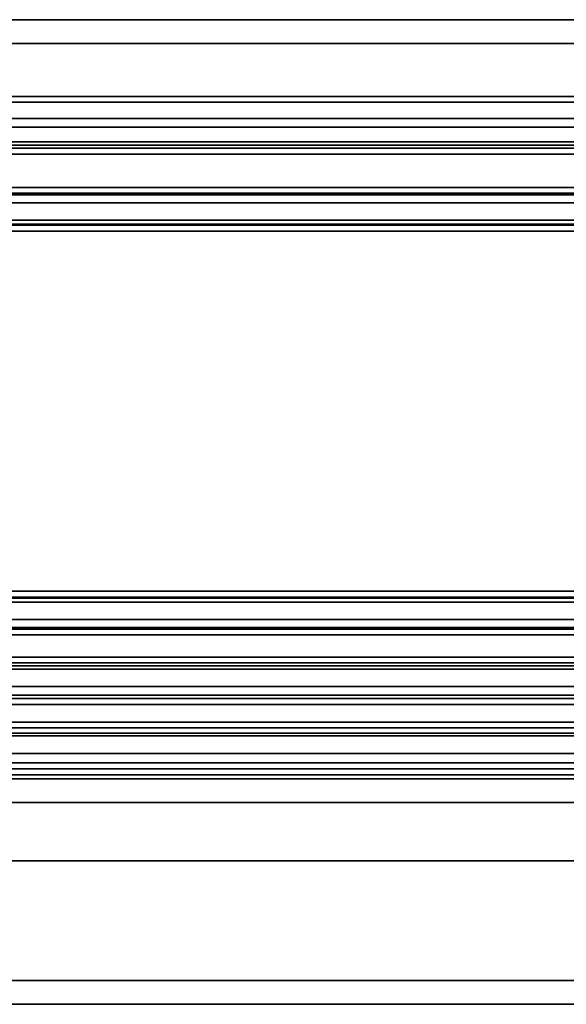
# Model space of a CAD drawing. Header units: millimetres. Extents: x 6316 to 18291, y -19059 to -9021.
# Tile 54 of 144: x 8003 to 8049, y -12013 to -11930. Entities that reach past the tile are written whole.
import ezdxf

# ---------------------------------------------------------------- set-up
doc = ezdxf.new("R2010")
doc.units = ezdxf.units.MM
doc.header["$LTSCALE"] = 10

msp = doc.modelspace()

# ---------------------------------------------------------------- linework, layer by layer
at = {"color": 7, "linetype": 'Continuous', "lineweight": 35}
for p, q in [((8036.361, -11929.726), (7948.361, -11929.726)), ((8067.561, -11929.726), (8036.361, -11929.726)), ((8067.561, -11931.726), (7927.627, -11931.726)), ((7926.463, -11936.201), (8067.561, -11936.201)), ((7926.338, -11936.684), (8067.561, -11936.684)), ((7925.98, -11938.061), (8067.561, -11938.061)), ((8067.561, -11938.783), (7925.792, -11938.783)), ((8067.561, -11940.294), (7925.399, -11940.294)), ((7925.47, -11940.021), (8067.561, -11940.021)), ((8067.561, -11941.055), (7925.201, -11941.055)), ((8067.561, -11940.556), (7925.331, -11940.556)), ((7924.309, -11944.485), (8067.561, -11944.485)), ((7924.341, -11944.362), (8067.561, -11944.362)), ((7924.471, -11943.863), (8067.561, -11943.863)), ((8067.561, -11945.159), (7924.134, -11945.159)), ((8067.561, -11946.951), (7923.668, -11946.951)), ((7923.756, -11946.612), (8067.561, -11946.612)), ((8067.561, -11947.541), (7923.515, -11947.541)), ((8067.561, -11947.042), (7923.644, -11947.042)), ((7915.464, -11978.502), (8067.561, -11978.502)), ((7915.487, -11978.411), (8067.561, -11978.411)), ((7915.617, -11977.912), (8067.561, -11977.912)), ((8067.561, -11978.841), (7915.376, -11978.841)), ((8067.561, -11980.968), (7914.823, -11980.968)), ((7914.998, -11980.294), (8067.561, -11980.294)), ((8067.561, -11981.59), (7914.661, -11981.59)), ((8067.561, -11981.091), (7914.791, -11981.091)), ((7914.177, -11983.451), (8067.561, -11983.451)), ((7913.987, -11984.182), (8067.561, -11984.182)), ((7914.047, -11983.95), (8067.561, -11983.95)), ((8067.561, -11984.465), (7913.913, -11984.465)), ((7948.361, -11985.944), (8036.361, -11985.944)), ((8036.361, -11985.944), (8067.561, -11985.944)), ((8067.561, -11986.674), (7913.339, -11986.674)), ((8067.561, -11987.451), (7913.137, -11987.451)), ((8067.561, -11986.952), (7913.266, -11986.952)), ((7912.752, -11988.931), (8067.561, -11988.931)), ((8067.561, -11990.084), (7912.452, -11990.084)), ((7912.511, -11989.857), (8067.561, -11989.857)), ((7912.622, -11989.43), (8067.561, -11989.43)), ((7948.361, -11991.595), (8036.361, -11991.595)), ((8036.361, -11991.595), (8067.561, -11991.595)), ((8067.561, -11992.382), (7911.855, -11992.382)), ((8067.561, -11993.371), (7911.597, -11993.371)), ((8067.561, -11992.872), (7911.727, -11992.872)), ((7911.505, -11993.726), (8067.561, -11993.726)), ((7910.985, -11995.726), (8067.561, -11995.726)), ((8067.561, -12000.622), (7909.712, -12000.622)), ((8036.361, -12010.726), (7948.361, -12010.727)), ((8067.561, -12010.726), (8036.361, -12010.726)), ((8067.561, -12012.726), (7906.564, -12012.726))]:
    msp.add_line(p, q, dxfattribs=at)

doc.saveas('drawing.dxf')
